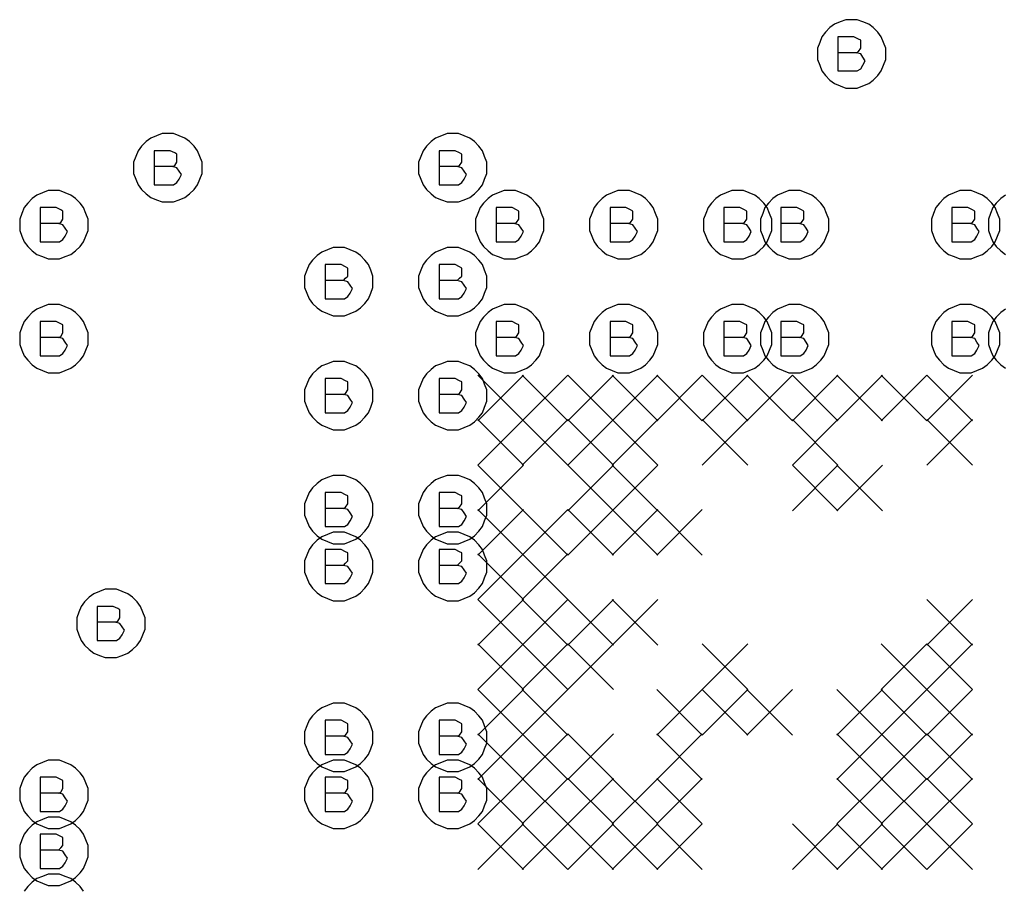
# Model space of a CAD drawing. Extents: x 28 to 61, y 25 to 46.
# Tile 20 of 50: x 36.85 to 37.714, y 31.178 to 31.94. Entities that reach past the tile are written whole.
import ezdxf

# ---------------------------------------------------------------- set-up
doc = ezdxf.new("R2010")
doc.units = 0
doc.layers.add('RVP8-IFD_F_fab', color=2, linetype='CONTINUOUS')

msp = doc.modelspace()

# ---------------------------------------------------------------- linework, layer by layer
at = {"layer": 'RVP8-IFD_F_fab'}
for points in [[(37.61, 31.91), (37.61, 31.915), (37.608, 31.92), (37.606, 31.925), (37.603, 31.929), (37.599, 31.933), (37.595, 31.936), (37.59, 31.938), (37.585, 31.94), (37.58, 31.94), (37.575, 31.94), (37.57, 31.938), (37.565, 31.936), (37.561, 31.933), (37.557, 31.929), (37.554, 31.925), (37.552, 31.92), (37.55, 31.915), (37.55, 31.91), (37.55, 31.905), (37.552, 31.9), (37.554, 31.895), (37.557, 31.891), (37.561, 31.887), (37.565, 31.884), (37.57, 31.882), (37.575, 31.88), (37.58, 31.88), (37.585, 31.88), (37.59, 31.882), (37.595, 31.884), (37.599, 31.887), (37.603, 31.891), (37.606, 31.895), (37.608, 31.9), (37.61, 31.905), (37.61, 31.91)], [(37.01, 31.81), (37.01, 31.815), (37.008, 31.82), (37.006, 31.825), (37.003, 31.829), (36.999, 31.833), (36.995, 31.836), (36.99, 31.838), (36.985, 31.84), (36.98, 31.84), (36.975, 31.84), (36.97, 31.838), (36.965, 31.836), (36.961, 31.833), (36.957, 31.829), (36.954, 31.825), (36.952, 31.82), (36.95, 31.815), (36.95, 31.81), (36.95, 31.805), (36.952, 31.8), (36.954, 31.795), (36.957, 31.791), (36.961, 31.787), (36.965, 31.784), (36.97, 31.782), (36.975, 31.78), (36.98, 31.78), (36.985, 31.78), (36.99, 31.782), (36.995, 31.784), (36.999, 31.787), (37.003, 31.791), (37.006, 31.795), (37.008, 31.8), (37.01, 31.805), (37.01, 31.81)], [(37.26, 31.81), (37.26, 31.815), (37.258, 31.82), (37.256, 31.825), (37.253, 31.829), (37.249, 31.833), (37.245, 31.836), (37.24, 31.838), (37.235, 31.84), (37.23, 31.84), (37.225, 31.84), (37.22, 31.838), (37.215, 31.836), (37.211, 31.833), (37.207, 31.829), (37.204, 31.825), (37.202, 31.82), (37.2, 31.815), (37.2, 31.81), (37.2, 31.805), (37.202, 31.8), (37.204, 31.795), (37.207, 31.791), (37.211, 31.787), (37.215, 31.784), (37.22, 31.782), (37.225, 31.78), (37.23, 31.78), (37.235, 31.78), (37.24, 31.782), (37.245, 31.784), (37.249, 31.787), (37.253, 31.791), (37.256, 31.795), (37.258, 31.8), (37.26, 31.805), (37.26, 31.81)], [(36.91, 31.76), (36.91, 31.765), (36.908, 31.77), (36.906, 31.775), (36.903, 31.779), (36.899, 31.783), (36.895, 31.786), (36.89, 31.788), (36.885, 31.79), (36.88, 31.79), (36.875, 31.79), (36.87, 31.788), (36.865, 31.786), (36.861, 31.783), (36.857, 31.779), (36.854, 31.775), (36.852, 31.77), (36.85, 31.765), (36.85, 31.76), (36.85, 31.755), (36.852, 31.75), (36.854, 31.745), (36.857, 31.741), (36.861, 31.737), (36.865, 31.734), (36.87, 31.732), (36.875, 31.73), (36.88, 31.73), (36.885, 31.73), (36.89, 31.732), (36.895, 31.734), (36.899, 31.737), (36.903, 31.741), (36.906, 31.745), (36.908, 31.75), (36.91, 31.755), (36.91, 31.76)], [(37.31, 31.76), (37.31, 31.765), (37.308, 31.77), (37.306, 31.775), (37.303, 31.779), (37.299, 31.783), (37.295, 31.786), (37.29, 31.788), (37.285, 31.79), (37.28, 31.79), (37.275, 31.79), (37.27, 31.788), (37.265, 31.786), (37.261, 31.783), (37.257, 31.779), (37.254, 31.775), (37.252, 31.77), (37.25, 31.765), (37.25, 31.76), (37.25, 31.755), (37.252, 31.75), (37.254, 31.745), (37.257, 31.741), (37.261, 31.737), (37.265, 31.734), (37.27, 31.732), (37.275, 31.73), (37.28, 31.73), (37.285, 31.73), (37.29, 31.732), (37.295, 31.734), (37.299, 31.737), (37.303, 31.741), (37.306, 31.745), (37.308, 31.75), (37.31, 31.755), (37.31, 31.76)], [(37.41, 31.76), (37.41, 31.765), (37.408, 31.77), (37.406, 31.775), (37.403, 31.779), (37.399, 31.783), (37.395, 31.786), (37.39, 31.788), (37.385, 31.79), (37.38, 31.79), (37.375, 31.79), (37.37, 31.788), (37.365, 31.786), (37.361, 31.783), (37.357, 31.779), (37.354, 31.775), (37.352, 31.77), (37.35, 31.765), (37.35, 31.76), (37.35, 31.755), (37.352, 31.75), (37.354, 31.745), (37.357, 31.741), (37.361, 31.737), (37.365, 31.734), (37.37, 31.732), (37.375, 31.73), (37.38, 31.73), (37.385, 31.73), (37.39, 31.732), (37.395, 31.734), (37.399, 31.737), (37.403, 31.741), (37.406, 31.745), (37.408, 31.75), (37.41, 31.755), (37.41, 31.76)], [(37.51, 31.76), (37.51, 31.765), (37.508, 31.77), (37.506, 31.775), (37.503, 31.779), (37.499, 31.783), (37.495, 31.786), (37.49, 31.788), (37.485, 31.79), (37.48, 31.79), (37.475, 31.79), (37.47, 31.788), (37.465, 31.786), (37.461, 31.783), (37.457, 31.779), (37.454, 31.775), (37.452, 31.77), (37.45, 31.765), (37.45, 31.76), (37.45, 31.755), (37.452, 31.75), (37.454, 31.745), (37.457, 31.741), (37.461, 31.737), (37.465, 31.734), (37.47, 31.732), (37.475, 31.73), (37.48, 31.73), (37.485, 31.73), (37.49, 31.732), (37.495, 31.734), (37.499, 31.737), (37.503, 31.741), (37.506, 31.745), (37.508, 31.75), (37.51, 31.755), (37.51, 31.76)], [(37.56, 31.76), (37.56, 31.765), (37.558, 31.77), (37.556, 31.775), (37.553, 31.779), (37.549, 31.783), (37.545, 31.786), (37.54, 31.788), (37.535, 31.79), (37.53, 31.79), (37.525, 31.79), (37.52, 31.788), (37.515, 31.786), (37.511, 31.783), (37.507, 31.779), (37.504, 31.775), (37.502, 31.77), (37.5, 31.765), (37.5, 31.76), (37.5, 31.755), (37.502, 31.75), (37.504, 31.745), (37.507, 31.741), (37.511, 31.737), (37.515, 31.734), (37.52, 31.732), (37.525, 31.73), (37.53, 31.73), (37.535, 31.73), (37.54, 31.732), (37.545, 31.734), (37.549, 31.737), (37.553, 31.741), (37.556, 31.745), (37.558, 31.75), (37.56, 31.755), (37.56, 31.76)], [(37.71, 31.76), (37.71, 31.765), (37.708, 31.77), (37.706, 31.775), (37.703, 31.779), (37.699, 31.783), (37.695, 31.786), (37.69, 31.788), (37.685, 31.79), (37.68, 31.79), (37.675, 31.79), (37.67, 31.788), (37.665, 31.786), (37.661, 31.783), (37.657, 31.779), (37.654, 31.775), (37.652, 31.77), (37.65, 31.765), (37.65, 31.76), (37.65, 31.755), (37.652, 31.75), (37.654, 31.745), (37.657, 31.741), (37.661, 31.737), (37.665, 31.734), (37.67, 31.732), (37.675, 31.73), (37.68, 31.73), (37.685, 31.73), (37.69, 31.732), (37.695, 31.734), (37.699, 31.737), (37.703, 31.741), (37.706, 31.745), (37.708, 31.75), (37.71, 31.755), (37.71, 31.76)], [(37.16, 31.71), (37.16, 31.715), (37.158, 31.72), (37.156, 31.725), (37.153, 31.729), (37.149, 31.733), (37.145, 31.736), (37.14, 31.738), (37.135, 31.74), (37.13, 31.74), (37.125, 31.74), (37.12, 31.738), (37.115, 31.736), (37.111, 31.733), (37.107, 31.729), (37.104, 31.725), (37.102, 31.72), (37.1, 31.715), (37.1, 31.71), (37.1, 31.705), (37.102, 31.7), (37.104, 31.695), (37.107, 31.691), (37.111, 31.687), (37.115, 31.684), (37.12, 31.682), (37.125, 31.68), (37.13, 31.68), (37.135, 31.68), (37.14, 31.682), (37.145, 31.684), (37.149, 31.687), (37.153, 31.691), (37.156, 31.695), (37.158, 31.7), (37.16, 31.705), (37.16, 31.71)], [(37.26, 31.71), (37.26, 31.715), (37.258, 31.72), (37.256, 31.725), (37.253, 31.729), (37.249, 31.733), (37.245, 31.736), (37.24, 31.738), (37.235, 31.74), (37.23, 31.74), (37.225, 31.74), (37.22, 31.738), (37.215, 31.736), (37.211, 31.733), (37.207, 31.729), (37.204, 31.725), (37.202, 31.72), (37.2, 31.715), (37.2, 31.71), (37.2, 31.705), (37.202, 31.7), (37.204, 31.695), (37.207, 31.691), (37.211, 31.687), (37.215, 31.684), (37.22, 31.682), (37.225, 31.68), (37.23, 31.68), (37.235, 31.68), (37.24, 31.682), (37.245, 31.684), (37.249, 31.687), (37.253, 31.691), (37.256, 31.695), (37.258, 31.7), (37.26, 31.705), (37.26, 31.71)], [(36.91, 31.66), (36.91, 31.665), (36.908, 31.67), (36.906, 31.675), (36.903, 31.679), (36.899, 31.683), (36.895, 31.686), (36.89, 31.688), (36.885, 31.69), (36.88, 31.69), (36.875, 31.69), (36.87, 31.688), (36.865, 31.686), (36.861, 31.683), (36.857, 31.679), (36.854, 31.675), (36.852, 31.67), (36.85, 31.665), (36.85, 31.66), (36.85, 31.655), (36.852, 31.65), (36.854, 31.645), (36.857, 31.641), (36.861, 31.637), (36.865, 31.634), (36.87, 31.632), (36.875, 31.63), (36.88, 31.63), (36.885, 31.63), (36.89, 31.632), (36.895, 31.634), (36.899, 31.637), (36.903, 31.641), (36.906, 31.645), (36.908, 31.65), (36.91, 31.655), (36.91, 31.66)], [(37.31, 31.66), (37.31, 31.665), (37.308, 31.67), (37.306, 31.675), (37.303, 31.679), (37.299, 31.683), (37.295, 31.686), (37.29, 31.688), (37.285, 31.69), (37.28, 31.69), (37.275, 31.69), (37.27, 31.688), (37.265, 31.686), (37.261, 31.683), (37.257, 31.679), (37.254, 31.675), (37.252, 31.67), (37.25, 31.665), (37.25, 31.66), (37.25, 31.655), (37.252, 31.65), (37.254, 31.645), (37.257, 31.641), (37.261, 31.637), (37.265, 31.634), (37.27, 31.632), (37.275, 31.63), (37.28, 31.63), (37.285, 31.63), (37.29, 31.632), (37.295, 31.634), (37.299, 31.637), (37.303, 31.641), (37.306, 31.645), (37.308, 31.65), (37.31, 31.655), (37.31, 31.66)], [(37.41, 31.66), (37.41, 31.665), (37.408, 31.67), (37.406, 31.675), (37.403, 31.679), (37.399, 31.683), (37.395, 31.686), (37.39, 31.688), (37.385, 31.69), (37.38, 31.69), (37.375, 31.69), (37.37, 31.688), (37.365, 31.686), (37.361, 31.683), (37.357, 31.679), (37.354, 31.675), (37.352, 31.67), (37.35, 31.665), (37.35, 31.66), (37.35, 31.655), (37.352, 31.65), (37.354, 31.645), (37.357, 31.641), (37.361, 31.637), (37.365, 31.634), (37.37, 31.632), (37.375, 31.63), (37.38, 31.63), (37.385, 31.63), (37.39, 31.632), (37.395, 31.634), (37.399, 31.637), (37.403, 31.641), (37.406, 31.645), (37.408, 31.65), (37.41, 31.655), (37.41, 31.66)], [(37.51, 31.66), (37.51, 31.665), (37.508, 31.67), (37.506, 31.675), (37.503, 31.679), (37.499, 31.683), (37.495, 31.686), (37.49, 31.688), (37.485, 31.69), (37.48, 31.69), (37.475, 31.69), (37.47, 31.688), (37.465, 31.686), (37.461, 31.683), (37.457, 31.679), (37.454, 31.675), (37.452, 31.67), (37.45, 31.665), (37.45, 31.66), (37.45, 31.655), (37.452, 31.65), (37.454, 31.645), (37.457, 31.641), (37.461, 31.637), (37.465, 31.634), (37.47, 31.632), (37.475, 31.63), (37.48, 31.63), (37.485, 31.63), (37.49, 31.632), (37.495, 31.634), (37.499, 31.637), (37.503, 31.641), (37.506, 31.645), (37.508, 31.65), (37.51, 31.655), (37.51, 31.66)], [(37.56, 31.66), (37.56, 31.665), (37.558, 31.67), (37.556, 31.675), (37.553, 31.679), (37.549, 31.683), (37.545, 31.686), (37.54, 31.688), (37.535, 31.69), (37.53, 31.69), (37.525, 31.69), (37.52, 31.688), (37.515, 31.686), (37.511, 31.683), (37.507, 31.679), (37.504, 31.675), (37.502, 31.67), (37.5, 31.665), (37.5, 31.66), (37.5, 31.655), (37.502, 31.65), (37.504, 31.645), (37.507, 31.641), (37.511, 31.637), (37.515, 31.634), (37.52, 31.632), (37.525, 31.63), (37.53, 31.63), (37.535, 31.63), (37.54, 31.632), (37.545, 31.634), (37.549, 31.637), (37.553, 31.641), (37.556, 31.645), (37.558, 31.65), (37.56, 31.655), (37.56, 31.66)], [(37.71, 31.66), (37.71, 31.665), (37.708, 31.67), (37.706, 31.675), (37.703, 31.679), (37.699, 31.683), (37.695, 31.686), (37.69, 31.688), (37.685, 31.69), (37.68, 31.69), (37.675, 31.69), (37.67, 31.688), (37.665, 31.686), (37.661, 31.683), (37.657, 31.679), (37.654, 31.675), (37.652, 31.67), (37.65, 31.665), (37.65, 31.66), (37.65, 31.655), (37.652, 31.65), (37.654, 31.645), (37.657, 31.641), (37.661, 31.637), (37.665, 31.634), (37.67, 31.632), (37.675, 31.63), (37.68, 31.63), (37.685, 31.63), (37.69, 31.632), (37.695, 31.634), (37.699, 31.637), (37.703, 31.641), (37.706, 31.645), (37.708, 31.65), (37.71, 31.655), (37.71, 31.66)], [(37.16, 31.61), (37.16, 31.615), (37.158, 31.62), (37.156, 31.625), (37.153, 31.629), (37.149, 31.633), (37.145, 31.636), (37.14, 31.638), (37.135, 31.64), (37.13, 31.64), (37.125, 31.64), (37.12, 31.638), (37.115, 31.636), (37.111, 31.633), (37.107, 31.629), (37.104, 31.625), (37.102, 31.62), (37.1, 31.615), (37.1, 31.61), (37.1, 31.605), (37.102, 31.6), (37.104, 31.595), (37.107, 31.591), (37.111, 31.587), (37.115, 31.584), (37.12, 31.582), (37.125, 31.58), (37.13, 31.58), (37.135, 31.58), (37.14, 31.582), (37.145, 31.584), (37.149, 31.587), (37.153, 31.591), (37.156, 31.595), (37.158, 31.6), (37.16, 31.605), (37.16, 31.61)], [(37.26, 31.61), (37.26, 31.615), (37.258, 31.62), (37.256, 31.625), (37.253, 31.629), (37.249, 31.633), (37.245, 31.636), (37.24, 31.638), (37.235, 31.64), (37.23, 31.64), (37.225, 31.64), (37.22, 31.638), (37.215, 31.636), (37.211, 31.633), (37.207, 31.629), (37.204, 31.625), (37.202, 31.62), (37.2, 31.615), (37.2, 31.61), (37.2, 31.605), (37.202, 31.6), (37.204, 31.595), (37.207, 31.591), (37.211, 31.587), (37.215, 31.584), (37.22, 31.582), (37.225, 31.58), (37.23, 31.58), (37.235, 31.58), (37.24, 31.582), (37.245, 31.584), (37.249, 31.587), (37.253, 31.591), (37.256, 31.595), (37.258, 31.6), (37.26, 31.605), (37.26, 31.61)], [(37.16, 31.51), (37.16, 31.515), (37.158, 31.52), (37.156, 31.525), (37.153, 31.529), (37.149, 31.533), (37.145, 31.536), (37.14, 31.538), (37.135, 31.54), (37.13, 31.54), (37.125, 31.54), (37.12, 31.538), (37.115, 31.536), (37.111, 31.533), (37.107, 31.529), (37.104, 31.525), (37.102, 31.52), (37.1, 31.515), (37.1, 31.51), (37.1, 31.505), (37.102, 31.5), (37.104, 31.495), (37.107, 31.491), (37.111, 31.487), (37.115, 31.484), (37.12, 31.482), (37.125, 31.48), (37.13, 31.48), (37.135, 31.48), (37.14, 31.482), (37.145, 31.484), (37.149, 31.487), (37.153, 31.491), (37.156, 31.495), (37.158, 31.5), (37.16, 31.505), (37.16, 31.51)], [(37.26, 31.51), (37.26, 31.515), (37.258, 31.52), (37.256, 31.525), (37.253, 31.529), (37.249, 31.533), (37.245, 31.536), (37.24, 31.538), (37.235, 31.54), (37.23, 31.54), (37.225, 31.54), (37.22, 31.538), (37.215, 31.536), (37.211, 31.533), (37.207, 31.529), (37.204, 31.525), (37.202, 31.52), (37.2, 31.515), (37.2, 31.51), (37.2, 31.505), (37.202, 31.5), (37.204, 31.495), (37.207, 31.491), (37.211, 31.487), (37.215, 31.484), (37.22, 31.482), (37.225, 31.48), (37.23, 31.48), (37.235, 31.48), (37.24, 31.482), (37.245, 31.484), (37.249, 31.487), (37.253, 31.491), (37.256, 31.495), (37.258, 31.5), (37.26, 31.505), (37.26, 31.51)], [(37.16, 31.46), (37.16, 31.465), (37.158, 31.47), (37.156, 31.475), (37.153, 31.479), (37.149, 31.483), (37.145, 31.486), (37.14, 31.488), (37.135, 31.49), (37.13, 31.49), (37.125, 31.49), (37.12, 31.488), (37.115, 31.486), (37.111, 31.483), (37.107, 31.479), (37.104, 31.475), (37.102, 31.47), (37.1, 31.465), (37.1, 31.46), (37.1, 31.455), (37.102, 31.45), (37.104, 31.445), (37.107, 31.441), (37.111, 31.437), (37.115, 31.434), (37.12, 31.432), (37.125, 31.43), (37.13, 31.43), (37.135, 31.43), (37.14, 31.432), (37.145, 31.434), (37.149, 31.437), (37.153, 31.441), (37.156, 31.445), (37.158, 31.45), (37.16, 31.455), (37.16, 31.46)], [(37.26, 31.46), (37.26, 31.465), (37.258, 31.47), (37.256, 31.475), (37.253, 31.479), (37.249, 31.483), (37.245, 31.486), (37.24, 31.488), (37.235, 31.49), (37.23, 31.49), (37.225, 31.49), (37.22, 31.488), (37.215, 31.486), (37.211, 31.483), (37.207, 31.479), (37.204, 31.475), (37.202, 31.47), (37.2, 31.465), (37.2, 31.46), (37.2, 31.455), (37.202, 31.45), (37.204, 31.445), (37.207, 31.441), (37.211, 31.437), (37.215, 31.434), (37.22, 31.432), (37.225, 31.43), (37.23, 31.43), (37.235, 31.43), (37.24, 31.432), (37.245, 31.434), (37.249, 31.437), (37.253, 31.441), (37.256, 31.445), (37.258, 31.45), (37.26, 31.455), (37.26, 31.46)], [(36.96, 31.41), (36.96, 31.415), (36.958, 31.42), (36.956, 31.425), (36.953, 31.429), (36.949, 31.433), (36.945, 31.436), (36.94, 31.438), (36.935, 31.44), (36.93, 31.44), (36.925, 31.44), (36.92, 31.438), (36.915, 31.436), (36.911, 31.433), (36.907, 31.429), (36.904, 31.425), (36.902, 31.42), (36.9, 31.415), (36.9, 31.41), (36.9, 31.405), (36.902, 31.4), (36.904, 31.395), (36.907, 31.391), (36.911, 31.387), (36.915, 31.384), (36.92, 31.382), (36.925, 31.38), (36.93, 31.38), (36.935, 31.38), (36.94, 31.382), (36.945, 31.384), (36.949, 31.387), (36.953, 31.391), (36.956, 31.395), (36.958, 31.4), (36.96, 31.405), (36.96, 31.41)], [(37.16, 31.31), (37.16, 31.315), (37.158, 31.32), (37.156, 31.325), (37.153, 31.329), (37.149, 31.333), (37.145, 31.336), (37.14, 31.338), (37.135, 31.34), (37.13, 31.34), (37.125, 31.34), (37.12, 31.338), (37.115, 31.336), (37.111, 31.333), (37.107, 31.329), (37.104, 31.325), (37.102, 31.32), (37.1, 31.315), (37.1, 31.31), (37.1, 31.305), (37.102, 31.3), (37.104, 31.295), (37.107, 31.291), (37.111, 31.287), (37.115, 31.284), (37.12, 31.282), (37.125, 31.28), (37.13, 31.28), (37.135, 31.28), (37.14, 31.282), (37.145, 31.284), (37.149, 31.287), (37.153, 31.291), (37.156, 31.295), (37.158, 31.3), (37.16, 31.305), (37.16, 31.31)], [(37.26, 31.31), (37.26, 31.315), (37.258, 31.32), (37.256, 31.325), (37.253, 31.329), (37.249, 31.333), (37.245, 31.336), (37.24, 31.338), (37.235, 31.34), (37.23, 31.34), (37.225, 31.34), (37.22, 31.338), (37.215, 31.336), (37.211, 31.333), (37.207, 31.329), (37.204, 31.325), (37.202, 31.32), (37.2, 31.315), (37.2, 31.31), (37.2, 31.305), (37.202, 31.3), (37.204, 31.295), (37.207, 31.291), (37.211, 31.287), (37.215, 31.284), (37.22, 31.282), (37.225, 31.28), (37.23, 31.28), (37.235, 31.28), (37.24, 31.282), (37.245, 31.284), (37.249, 31.287), (37.253, 31.291), (37.256, 31.295), (37.258, 31.3), (37.26, 31.305), (37.26, 31.31)], [(36.91, 31.26), (36.91, 31.265), (36.908, 31.27), (36.906, 31.275), (36.903, 31.279), (36.899, 31.283), (36.895, 31.286), (36.89, 31.288), (36.885, 31.29), (36.88, 31.29), (36.875, 31.29), (36.87, 31.288), (36.865, 31.286), (36.861, 31.283), (36.857, 31.279), (36.854, 31.275), (36.852, 31.27), (36.85, 31.265), (36.85, 31.26), (36.85, 31.255), (36.852, 31.25), (36.854, 31.245), (36.857, 31.241), (36.861, 31.237), (36.865, 31.234), (36.87, 31.232), (36.875, 31.23), (36.88, 31.23), (36.885, 31.23), (36.89, 31.232), (36.895, 31.234), (36.899, 31.237), (36.903, 31.241), (36.906, 31.245), (36.908, 31.25), (36.91, 31.255), (36.91, 31.26)], [(37.16, 31.26), (37.16, 31.265), (37.158, 31.27), (37.156, 31.275), (37.153, 31.279), (37.149, 31.283), (37.145, 31.286), (37.14, 31.288), (37.135, 31.29), (37.13, 31.29), (37.125, 31.29), (37.12, 31.288), (37.115, 31.286), (37.111, 31.283), (37.107, 31.279), (37.104, 31.275), (37.102, 31.27), (37.1, 31.265), (37.1, 31.26), (37.1, 31.255), (37.102, 31.25), (37.104, 31.245), (37.107, 31.241), (37.111, 31.237), (37.115, 31.234), (37.12, 31.232), (37.125, 31.23), (37.13, 31.23), (37.135, 31.23), (37.14, 31.232), (37.145, 31.234), (37.149, 31.237), (37.153, 31.241), (37.156, 31.245), (37.158, 31.25), (37.16, 31.255), (37.16, 31.26)], [(37.26, 31.26), (37.26, 31.265), (37.258, 31.27), (37.256, 31.275), (37.253, 31.279), (37.249, 31.283), (37.245, 31.286), (37.24, 31.288), (37.235, 31.29), (37.23, 31.29), (37.225, 31.29), (37.22, 31.288), (37.215, 31.286), (37.211, 31.283), (37.207, 31.279), (37.204, 31.275), (37.202, 31.27), (37.2, 31.265), (37.2, 31.26), (37.2, 31.255), (37.202, 31.25), (37.204, 31.245), (37.207, 31.241), (37.211, 31.237), (37.215, 31.234), (37.22, 31.232), (37.225, 31.23), (37.23, 31.23), (37.235, 31.23), (37.24, 31.232), (37.245, 31.234), (37.249, 31.237), (37.253, 31.241), (37.256, 31.245), (37.258, 31.25), (37.26, 31.255), (37.26, 31.26)], [(36.91, 31.21), (36.91, 31.215), (36.908, 31.22), (36.906, 31.225), (36.903, 31.229), (36.899, 31.233), (36.895, 31.236), (36.89, 31.238), (36.885, 31.24), (36.88, 31.24), (36.875, 31.24), (36.87, 31.238), (36.865, 31.236), (36.861, 31.233), (36.857, 31.229), (36.854, 31.225), (36.852, 31.22), (36.85, 31.215), (36.85, 31.21), (36.85, 31.205), (36.852, 31.2), (36.854, 31.195), (36.857, 31.191), (36.861, 31.187), (36.865, 31.184), (36.87, 31.182), (36.875, 31.18), (36.88, 31.18), (36.885, 31.18), (36.89, 31.182), (36.895, 31.184), (36.899, 31.187), (36.903, 31.191), (36.906, 31.195), (36.908, 31.2), (36.91, 31.205), (36.91, 31.21)]]:
    msp.add_lwpolyline(points, close=True, dxfattribs=at)
for points in [[(37.584, 31.911), (37.586, 31.912), (37.588, 31.915), (37.588, 31.918), (37.588, 31.922), (37.586, 31.923), (37.582, 31.925), (37.568, 31.925), (37.568, 31.895), (37.585, 31.895), (37.588, 31.897), (37.59, 31.9), (37.592, 31.904), (37.59, 31.907), (37.588, 31.91), (37.584, 31.911), (37.568, 31.911)], [(36.984, 31.811), (36.986, 31.812), (36.988, 31.815), (36.988, 31.818), (36.988, 31.822), (36.986, 31.823), (36.982, 31.825), (36.968, 31.825), (36.968, 31.795), (36.985, 31.795), (36.988, 31.797), (36.99, 31.8), (36.992, 31.804), (36.99, 31.807), (36.988, 31.81), (36.984, 31.811), (36.968, 31.811)], [(37.234, 31.811), (37.236, 31.812), (37.238, 31.815), (37.238, 31.818), (37.238, 31.822), (37.236, 31.823), (37.232, 31.825), (37.218, 31.825), (37.218, 31.795), (37.235, 31.795), (37.238, 31.797), (37.24, 31.8), (37.242, 31.804), (37.24, 31.807), (37.238, 31.81), (37.234, 31.811), (37.218, 31.811)], [(37.715, 31.786), (37.711, 31.783), (37.707, 31.779), (37.704, 31.775), (37.702, 31.77), (37.7, 31.765), (37.7, 31.76), (37.7, 31.755), (37.702, 31.75), (37.704, 31.745), (37.707, 31.741), (37.711, 31.737), (37.715, 31.734)], [(36.884, 31.761), (36.886, 31.762), (36.888, 31.765), (36.888, 31.768), (36.888, 31.772), (36.886, 31.773), (36.882, 31.775), (36.868, 31.775), (36.868, 31.745), (36.885, 31.745), (36.888, 31.747), (36.89, 31.75), (36.892, 31.754), (36.89, 31.757), (36.888, 31.76), (36.884, 31.761), (36.868, 31.761)], [(37.284, 31.761), (37.286, 31.762), (37.288, 31.765), (37.288, 31.768), (37.288, 31.772), (37.286, 31.773), (37.282, 31.775), (37.268, 31.775), (37.268, 31.745), (37.285, 31.745), (37.288, 31.747), (37.29, 31.75), (37.292, 31.754), (37.29, 31.757), (37.288, 31.76), (37.284, 31.761), (37.268, 31.761)], [(37.384, 31.761), (37.386, 31.762), (37.388, 31.765), (37.388, 31.768), (37.388, 31.772), (37.386, 31.773), (37.382, 31.775), (37.368, 31.775), (37.368, 31.745), (37.385, 31.745), (37.388, 31.747), (37.39, 31.75), (37.392, 31.754), (37.39, 31.757), (37.388, 31.76), (37.384, 31.761), (37.368, 31.761)], [(37.484, 31.761), (37.486, 31.762), (37.488, 31.765), (37.488, 31.768), (37.488, 31.772), (37.486, 31.773), (37.482, 31.775), (37.468, 31.775), (37.468, 31.745), (37.485, 31.745), (37.488, 31.747), (37.49, 31.75), (37.492, 31.754), (37.49, 31.757), (37.488, 31.76), (37.484, 31.761), (37.468, 31.761)], [(37.534, 31.761), (37.536, 31.762), (37.538, 31.765), (37.538, 31.768), (37.538, 31.772), (37.536, 31.773), (37.532, 31.775), (37.518, 31.775), (37.518, 31.745), (37.535, 31.745), (37.538, 31.747), (37.54, 31.75), (37.542, 31.754), (37.54, 31.757), (37.538, 31.76), (37.534, 31.761), (37.518, 31.761)], [(37.684, 31.761), (37.686, 31.762), (37.688, 31.765), (37.688, 31.768), (37.688, 31.772), (37.686, 31.773), (37.682, 31.775), (37.668, 31.775), (37.668, 31.745), (37.685, 31.745), (37.688, 31.747), (37.69, 31.75), (37.692, 31.754), (37.69, 31.757), (37.688, 31.76), (37.684, 31.761), (37.668, 31.761)], [(37.134, 31.711), (37.136, 31.713), (37.138, 31.715), (37.138, 31.719), (37.138, 31.722), (37.136, 31.723), (37.132, 31.725), (37.118, 31.725), (37.118, 31.695), (37.135, 31.695), (37.138, 31.697), (37.14, 31.7), (37.142, 31.704), (37.14, 31.707), (37.138, 31.71), (37.134, 31.711), (37.118, 31.711)], [(37.234, 31.711), (37.236, 31.713), (37.238, 31.715), (37.238, 31.719), (37.238, 31.722), (37.236, 31.723), (37.232, 31.725), (37.218, 31.725), (37.218, 31.695), (37.235, 31.695), (37.238, 31.697), (37.24, 31.7), (37.242, 31.704), (37.24, 31.707), (37.238, 31.71), (37.234, 31.711), (37.218, 31.711)], [(37.715, 31.686), (37.711, 31.683), (37.707, 31.679), (37.704, 31.675), (37.702, 31.67), (37.7, 31.665), (37.7, 31.66), (37.7, 31.655), (37.702, 31.65), (37.704, 31.645), (37.707, 31.641), (37.711, 31.637), (37.715, 31.634)], [(36.884, 31.661), (36.886, 31.662), (36.888, 31.665), (36.888, 31.668), (36.888, 31.672), (36.886, 31.673), (36.882, 31.675), (36.868, 31.675), (36.868, 31.645), (36.885, 31.645), (36.888, 31.647), (36.89, 31.65), (36.892, 31.654), (36.89, 31.657), (36.888, 31.66), (36.884, 31.661), (36.868, 31.661)], [(37.284, 31.661), (37.286, 31.662), (37.288, 31.665), (37.288, 31.668), (37.288, 31.672), (37.286, 31.673), (37.282, 31.675), (37.268, 31.675), (37.268, 31.645), (37.285, 31.645), (37.288, 31.647), (37.29, 31.65), (37.292, 31.654), (37.29, 31.657), (37.288, 31.66), (37.284, 31.661), (37.268, 31.661)], [(37.384, 31.661), (37.386, 31.662), (37.388, 31.665), (37.388, 31.668), (37.388, 31.672), (37.386, 31.673), (37.382, 31.675), (37.368, 31.675), (37.368, 31.645), (37.385, 31.645), (37.388, 31.647), (37.39, 31.65), (37.392, 31.654), (37.39, 31.657), (37.388, 31.66), (37.384, 31.661), (37.368, 31.661)], [(37.484, 31.661), (37.486, 31.662), (37.488, 31.665), (37.488, 31.668), (37.488, 31.672), (37.486, 31.673), (37.482, 31.675), (37.468, 31.675), (37.468, 31.645), (37.485, 31.645), (37.488, 31.647), (37.49, 31.65), (37.492, 31.654), (37.49, 31.657), (37.488, 31.66), (37.484, 31.661), (37.468, 31.661)], [(37.534, 31.661), (37.536, 31.662), (37.538, 31.665), (37.538, 31.668), (37.538, 31.672), (37.536, 31.673), (37.532, 31.675), (37.518, 31.675), (37.518, 31.645), (37.535, 31.645), (37.538, 31.647), (37.54, 31.65), (37.542, 31.654), (37.54, 31.657), (37.538, 31.66), (37.534, 31.661), (37.518, 31.661)], [(37.684, 31.661), (37.686, 31.662), (37.688, 31.665), (37.688, 31.668), (37.688, 31.672), (37.686, 31.673), (37.682, 31.675), (37.668, 31.675), (37.668, 31.645), (37.685, 31.645), (37.688, 31.647), (37.69, 31.65), (37.692, 31.654), (37.69, 31.657), (37.688, 31.66), (37.684, 31.661), (37.668, 31.661)], [(37.134, 31.611), (37.136, 31.612), (37.138, 31.615), (37.138, 31.618), (37.138, 31.622), (37.136, 31.623), (37.132, 31.625), (37.118, 31.625), (37.118, 31.595), (37.135, 31.595), (37.138, 31.597), (37.14, 31.6), (37.142, 31.604), (37.14, 31.607), (37.138, 31.61), (37.134, 31.611), (37.118, 31.611)], [(37.234, 31.611), (37.236, 31.612), (37.238, 31.615), (37.238, 31.618), (37.238, 31.622), (37.236, 31.623), (37.232, 31.625), (37.218, 31.625), (37.218, 31.595), (37.235, 31.595), (37.238, 31.597), (37.24, 31.6), (37.242, 31.604), (37.24, 31.607), (37.238, 31.61), (37.234, 31.611), (37.218, 31.611)], [(37.252, 31.628), (37.292, 31.588)], [(37.292, 31.628), (37.252, 31.588)], [(37.291, 31.628), (37.331, 31.588)], [(37.331, 31.628), (37.291, 31.588)], [(37.331, 31.628), (37.371, 31.588)], [(37.371, 31.628), (37.331, 31.588)], [(37.37, 31.628), (37.41, 31.588)], [(37.41, 31.628), (37.37, 31.588)], [(37.409, 31.628), (37.449, 31.588)], [(37.449, 31.628), (37.409, 31.588)], [(37.449, 31.628), (37.489, 31.588)], [(37.489, 31.628), (37.449, 31.588)], [(37.488, 31.628), (37.528, 31.588)], [(37.528, 31.628), (37.488, 31.588)], [(37.528, 31.628), (37.568, 31.588)], [(37.568, 31.628), (37.528, 31.588)], [(37.567, 31.628), (37.607, 31.588)], [(37.607, 31.628), (37.567, 31.588)], [(37.606, 31.628), (37.646, 31.588)], [(37.646, 31.628), (37.606, 31.588)], [(37.646, 31.628), (37.686, 31.588)], [(37.686, 31.628), (37.646, 31.588)], [(37.252, 31.589), (37.292, 31.549)], [(37.292, 31.589), (37.252, 31.549)], [(37.291, 31.589), (37.331, 31.549)], [(37.331, 31.589), (37.291, 31.549)], [(37.331, 31.589), (37.371, 31.549)], [(37.371, 31.589), (37.331, 31.549)], [(37.37, 31.589), (37.41, 31.549)], [(37.41, 31.589), (37.37, 31.549)], [(37.449, 31.589), (37.489, 31.549)], [(37.489, 31.589), (37.449, 31.549)], [(37.528, 31.589), (37.568, 31.549)], [(37.568, 31.589), (37.528, 31.549)], [(37.646, 31.589), (37.686, 31.549)], [(37.686, 31.589), (37.646, 31.549)], [(37.252, 31.549), (37.292, 31.509)], [(37.292, 31.549), (37.252, 31.509)], [(37.331, 31.549), (37.371, 31.509)], [(37.371, 31.549), (37.331, 31.509)], [(37.37, 31.549), (37.41, 31.509)], [(37.41, 31.549), (37.37, 31.509)], [(37.528, 31.549), (37.568, 31.509)], [(37.568, 31.549), (37.528, 31.509)], [(37.567, 31.549), (37.607, 31.509)], [(37.607, 31.549), (37.567, 31.509)], [(37.134, 31.511), (37.136, 31.512), (37.138, 31.515), (37.138, 31.518), (37.138, 31.522), (37.136, 31.523), (37.132, 31.525), (37.118, 31.525), (37.118, 31.495), (37.135, 31.495), (37.138, 31.497), (37.14, 31.5), (37.142, 31.504), (37.14, 31.507), (37.138, 31.51), (37.134, 31.511), (37.118, 31.511)], [(37.234, 31.511), (37.236, 31.512), (37.238, 31.515), (37.238, 31.518), (37.238, 31.522), (37.236, 31.523), (37.232, 31.525), (37.218, 31.525), (37.218, 31.495), (37.235, 31.495), (37.238, 31.497), (37.24, 31.5), (37.242, 31.504), (37.24, 31.507), (37.238, 31.51), (37.234, 31.511), (37.218, 31.511)], [(37.252, 31.51), (37.292, 31.47)], [(37.292, 31.51), (37.252, 31.47)], [(37.291, 31.51), (37.331, 31.47)], [(37.331, 31.51), (37.291, 31.47)], [(37.331, 31.51), (37.371, 31.47)], [(37.371, 31.51), (37.331, 31.47)], [(37.37, 31.51), (37.41, 31.47)], [(37.41, 31.51), (37.37, 31.47)], [(37.409, 31.51), (37.449, 31.47)], [(37.449, 31.51), (37.409, 31.47)], [(37.134, 31.461), (37.136, 31.463), (37.138, 31.465), (37.138, 31.469), (37.138, 31.472), (37.136, 31.473), (37.132, 31.475), (37.118, 31.475), (37.118, 31.445), (37.135, 31.445), (37.138, 31.447), (37.14, 31.45), (37.142, 31.454), (37.14, 31.457), (37.138, 31.46), (37.134, 31.461), (37.118, 31.461)], [(37.234, 31.461), (37.236, 31.463), (37.238, 31.465), (37.238, 31.469), (37.238, 31.472), (37.236, 31.473), (37.232, 31.475), (37.218, 31.475), (37.218, 31.445), (37.235, 31.445), (37.238, 31.447), (37.24, 31.45), (37.242, 31.454), (37.24, 31.457), (37.238, 31.46), (37.234, 31.461), (37.218, 31.461)], [(37.252, 31.471), (37.292, 31.431)], [(37.292, 31.471), (37.252, 31.431)], [(37.291, 31.471), (37.331, 31.431)], [(37.331, 31.471), (37.291, 31.431)], [(36.934, 31.411), (36.936, 31.412), (36.938, 31.415), (36.938, 31.418), (36.938, 31.422), (36.936, 31.423), (36.932, 31.425), (36.918, 31.425), (36.918, 31.395), (36.935, 31.395), (36.938, 31.397), (36.94, 31.4), (36.942, 31.404), (36.94, 31.407), (36.938, 31.41), (36.934, 31.411), (36.918, 31.411)], [(37.252, 31.431), (37.292, 31.391)], [(37.292, 31.431), (37.252, 31.391)], [(37.291, 31.431), (37.331, 31.391)], [(37.331, 31.431), (37.291, 31.391)], [(37.331, 31.431), (37.371, 31.391)], [(37.371, 31.431), (37.331, 31.391)], [(37.37, 31.431), (37.41, 31.391)], [(37.41, 31.431), (37.37, 31.391)], [(37.646, 31.431), (37.686, 31.391)], [(37.686, 31.431), (37.646, 31.391)], [(37.252, 31.392), (37.292, 31.352)], [(37.292, 31.392), (37.252, 31.352)], [(37.291, 31.392), (37.331, 31.352)], [(37.331, 31.392), (37.291, 31.352)], [(37.331, 31.392), (37.371, 31.352)], [(37.371, 31.392), (37.331, 31.352)], [(37.449, 31.392), (37.489, 31.352)], [(37.489, 31.392), (37.449, 31.352)], [(37.606, 31.392), (37.646, 31.352)], [(37.646, 31.392), (37.606, 31.352)], [(37.646, 31.392), (37.686, 31.352)], [(37.686, 31.392), (37.646, 31.352)], [(37.252, 31.352), (37.292, 31.312)], [(37.292, 31.352), (37.252, 31.312)], [(37.291, 31.352), (37.331, 31.312)], [(37.331, 31.352), (37.291, 31.312)], [(37.409, 31.352), (37.449, 31.312)], [(37.449, 31.352), (37.409, 31.312)], [(37.449, 31.352), (37.489, 31.312)], [(37.489, 31.352), (37.449, 31.312)], [(37.488, 31.352), (37.528, 31.312)], [(37.528, 31.352), (37.488, 31.312)], [(37.567, 31.352), (37.607, 31.312)], [(37.607, 31.352), (37.567, 31.312)], [(37.606, 31.352), (37.646, 31.312)], [(37.646, 31.352), (37.606, 31.312)], [(37.646, 31.352), (37.686, 31.312)], [(37.686, 31.352), (37.646, 31.312)], [(37.134, 31.311), (37.136, 31.312), (37.138, 31.315), (37.138, 31.318), (37.138, 31.322), (37.136, 31.323), (37.132, 31.325), (37.118, 31.325), (37.118, 31.295), (37.135, 31.295), (37.138, 31.297), (37.14, 31.3), (37.142, 31.304), (37.14, 31.307), (37.138, 31.31), (37.134, 31.311), (37.118, 31.311)], [(37.234, 31.311), (37.236, 31.312), (37.238, 31.315), (37.238, 31.318), (37.238, 31.322), (37.236, 31.323), (37.232, 31.325), (37.218, 31.325), (37.218, 31.295), (37.235, 31.295), (37.238, 31.297), (37.24, 31.3), (37.242, 31.304), (37.24, 31.307), (37.238, 31.31), (37.234, 31.311), (37.218, 31.311)], [(37.252, 31.313), (37.292, 31.273)], [(37.292, 31.313), (37.252, 31.273)], [(37.291, 31.313), (37.331, 31.273)], [(37.331, 31.313), (37.291, 31.273)], [(37.331, 31.313), (37.371, 31.273)], [(37.371, 31.313), (37.331, 31.273)], [(37.409, 31.313), (37.449, 31.273)], [(37.449, 31.313), (37.409, 31.273)], [(37.567, 31.313), (37.607, 31.273)], [(37.607, 31.313), (37.567, 31.273)], [(37.606, 31.313), (37.646, 31.273)], [(37.646, 31.313), (37.606, 31.273)], [(37.646, 31.313), (37.686, 31.273)], [(37.686, 31.313), (37.646, 31.273)], [(36.884, 31.261), (36.886, 31.262), (36.888, 31.265), (36.888, 31.268), (36.888, 31.272), (36.886, 31.273), (36.882, 31.275), (36.868, 31.275), (36.868, 31.245), (36.885, 31.245), (36.888, 31.247), (36.89, 31.25), (36.892, 31.254), (36.89, 31.257), (36.888, 31.26), (36.884, 31.261), (36.868, 31.261)], [(37.134, 31.261), (37.136, 31.262), (37.138, 31.265), (37.138, 31.268), (37.138, 31.272), (37.136, 31.273), (37.132, 31.275), (37.118, 31.275), (37.118, 31.245), (37.135, 31.245), (37.138, 31.247), (37.14, 31.25), (37.142, 31.254), (37.14, 31.257), (37.138, 31.26), (37.134, 31.261), (37.118, 31.261)], [(37.234, 31.261), (37.236, 31.262), (37.238, 31.265), (37.238, 31.268), (37.238, 31.272), (37.236, 31.273), (37.232, 31.275), (37.218, 31.275), (37.218, 31.245), (37.235, 31.245), (37.238, 31.247), (37.24, 31.25), (37.242, 31.254), (37.24, 31.257), (37.238, 31.26), (37.234, 31.261), (37.218, 31.261)], [(37.252, 31.274), (37.292, 31.234)], [(37.292, 31.274), (37.252, 31.234)], [(37.291, 31.274), (37.331, 31.234)], [(37.331, 31.274), (37.291, 31.234)], [(37.331, 31.274), (37.371, 31.234)], [(37.371, 31.274), (37.331, 31.234)], [(37.37, 31.274), (37.41, 31.234)], [(37.41, 31.274), (37.37, 31.234)], [(37.409, 31.274), (37.449, 31.234)], [(37.449, 31.274), (37.409, 31.234)], [(37.567, 31.274), (37.607, 31.234)], [(37.607, 31.274), (37.567, 31.234)], [(37.606, 31.274), (37.646, 31.234)], [(37.646, 31.274), (37.606, 31.234)], [(37.646, 31.274), (37.686, 31.234)], [(37.686, 31.274), (37.646, 31.234)], [(37.252, 31.234), (37.292, 31.194)], [(37.292, 31.234), (37.252, 31.194)], [(37.291, 31.234), (37.331, 31.194)], [(37.331, 31.234), (37.291, 31.194)], [(37.331, 31.234), (37.371, 31.194)], [(37.371, 31.234), (37.331, 31.194)], [(37.37, 31.234), (37.41, 31.194)], [(37.41, 31.234), (37.37, 31.194)], [(37.409, 31.234), (37.449, 31.194)], [(37.449, 31.234), (37.409, 31.194)], [(37.528, 31.234), (37.568, 31.194)], [(37.568, 31.234), (37.528, 31.194)], [(37.567, 31.234), (37.607, 31.194)], [(37.607, 31.234), (37.567, 31.194)], [(37.606, 31.234), (37.646, 31.194)], [(37.646, 31.234), (37.606, 31.194)], [(37.646, 31.234), (37.686, 31.194)], [(37.686, 31.234), (37.646, 31.194)], [(36.884, 31.211), (36.886, 31.213), (36.888, 31.215), (36.888, 31.219), (36.888, 31.222), (36.886, 31.223), (36.882, 31.225), (36.868, 31.225), (36.868, 31.195), (36.885, 31.195), (36.888, 31.197), (36.89, 31.2), (36.892, 31.204), (36.89, 31.207), (36.888, 31.21), (36.884, 31.211), (36.868, 31.211)], [(36.906, 31.175), (36.903, 31.179), (36.899, 31.183), (36.895, 31.186), (36.89, 31.188), (36.885, 31.19), (36.88, 31.19), (36.875, 31.19), (36.87, 31.188), (36.865, 31.186), (36.861, 31.183), (36.857, 31.179), (36.854, 31.175)]]:
    msp.add_lwpolyline(points, dxfattribs=at)

doc.saveas('drawing.dxf')
